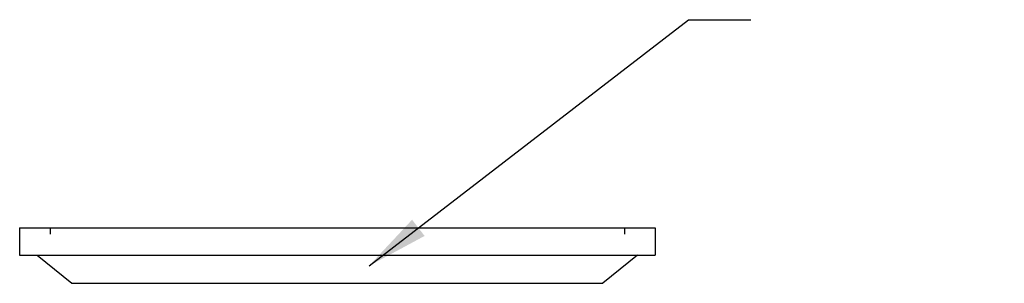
# Model space of a CAD drawing. Header units: millimetres. Extents: x 40090 to 187415, y -53271 to 40260.
# Tile 130 of 256: x 64669 to 66250, y 21492 to 21916. Entities that reach past the tile are written whole.
import ezdxf

# ---------------------------------------------------------------- set-up
doc = ezdxf.new("R2010")
doc.units = ezdxf.units.MM
doc.layers.add('AVM_plazma', color=5, linetype='Continuous')
doc.layers.add('AVM_reproduktor', color=6, linetype='Continuous')
doc.styles.add('AVM', font='arial.ttf')
doc.dimstyles.new('AVM-1_50', dxfattribs={"dimscale": 40, "dimtxt": 2.5, "dimasz": 2.5, "dimexe": 1.25, "dimexo": 0.625, "dimtad": 1, "dimdec": 0, "dimrnd": 1, "dimtxsty": 'AVM', "dimcen": 2.5, "dimclrd": 256, "dimclre": 256, "dimclrt": 256, "dimadec": 0, "dimazin": 0, "dimtfac": 1, "dimtdec": 0, "dimtmove": 0, "dimatfit": 3, "dimfxl": 0, "dimarcsym": 0})

# ---------------------------------------------------------------- blocks, each defined once
blk = doc.blocks.new('Panasonic42-top')
for p, q in [((-510, 0), (-510, -44)), ((-510, 0), (510, 0)), ((-461, 0), (-461, -10)), ((461, 0), (461, -10)), ((510, 0), (510, -44)), ((-510, -44), (510, -44)), ((-482, -44), (-426, -89)), ((482, -44), (426, -89)), ((-426, -89), (426, -89))]:
    blk.add_line(p, q)

msp = doc.modelspace()

# ---------------------------------------------------------------- block references
at = {"layer": 'AVM_plazma'}
msp.add_blockref('Panasonic42-top', (65179.2, 21581.4), dxfattribs=at)

# ---------------------------------------------------------------- leaders
at = {"layer": 'AVM_reproduktor', "annotation_type": 0, "has_hookline": 1, "hookline_direction": 0, "text_width": 382}
msp.add_leader([(65230, 21520.4), (65742.9, 21915.7), (65842.9, 21915.7)], dimstyle='AVM-1_50', override={"dimgap": 0.625, "dimtad": 0}, dxfattribs=at)

doc.saveas('drawing.dxf')
